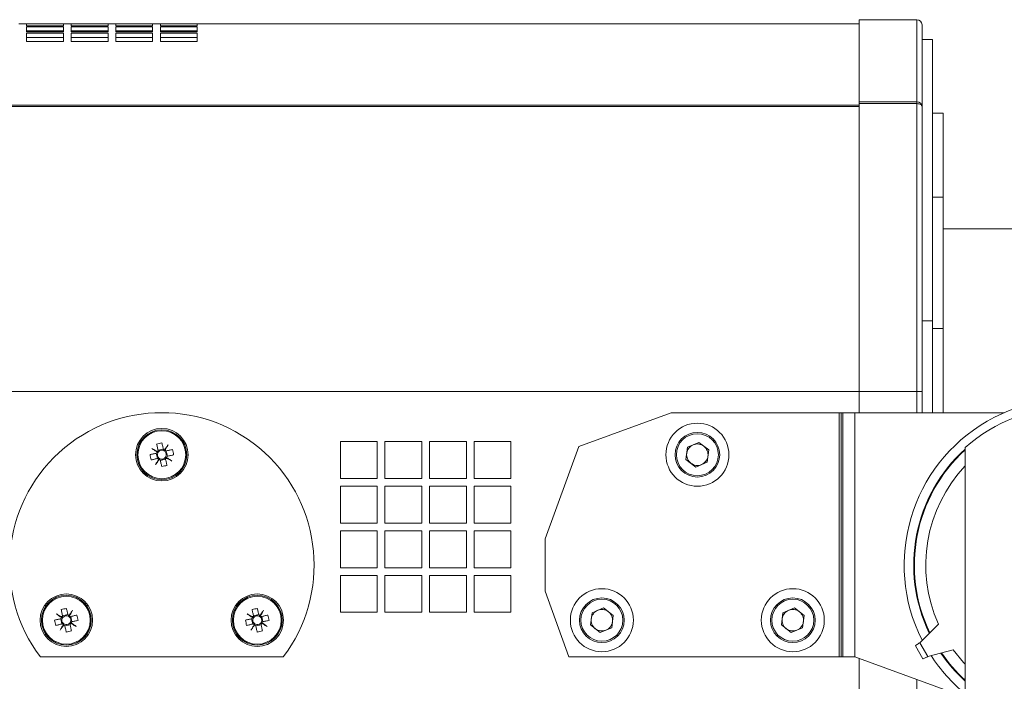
# Model space of a CAD drawing. Header units: millimetres. Extents: x -219 to 1361, y -849 to 661.
# Tile 69 of 73: x 533 to 720, y 517 to 643. Entities that reach past the tile are written whole.
import ezdxf

# ---------------------------------------------------------------- set-up
doc = ezdxf.new("R2010")
doc.units = ezdxf.units.MM

msp = doc.modelspace()

# ---------------------------------------------------------------- linework, layer by layer
at = {"color": 7, "linetype": 'Continuous', "lineweight": 15}
for p, q in [((532.52, 642.18), (534.02, 642.18)), ((534.02, 642.18), (534.02, 642.18)), ((541.02, 642.18), (534.02, 642.18)), ((541.02, 642.18), (534.02, 642.18)), ((534.02, 641.79), (534.02, 642.16)), ((534.02, 642.16), (541.02, 642.16)), ((541.02, 641.79), (534.02, 641.79)), ((534.02, 640.67), (534.02, 641.64)), ((534.02, 641.64), (541.02, 641.64)), ((541.02, 642.18), (541.02, 642.18)), ((541.02, 642.18), (542.52, 642.18)), ((541.02, 642.16), (541.02, 641.79)), ((541.02, 641.64), (541.02, 640.67)), ((542.52, 642.18), (542.52, 642.18)), ((549.52, 642.18), (542.52, 642.18)), ((549.52, 642.18), (542.52, 642.18)), ((542.52, 641.79), (542.52, 642.16)), ((542.52, 642.16), (549.52, 642.16)), ((549.52, 641.79), (542.52, 641.79)), ((542.52, 640.67), (542.52, 641.64)), ((542.52, 641.64), (549.52, 641.64)), ((549.52, 642.18), (549.52, 642.18)), ((549.52, 642.18), (551.02, 642.18)), ((549.52, 642.16), (549.52, 641.79)), ((549.52, 641.64), (549.52, 640.67)), ((551.02, 642.18), (551.02, 642.18)), ((558.02, 642.18), (551.02, 642.18)), ((558.02, 642.18), (551.02, 642.18)), ((551.02, 641.79), (551.02, 642.16)), ((551.02, 642.16), (558.02, 642.16)), ((558.02, 641.79), (551.02, 641.79)), ((551.02, 640.67), (551.02, 641.64)), ((551.02, 641.64), (558.02, 641.64)), ((558.02, 642.18), (558.02, 642.18)), ((558.02, 642.18), (559.52, 642.18)), ((558.02, 642.16), (558.02, 641.79)), ((558.02, 641.64), (558.02, 640.67)), ((559.52, 642.18), (559.52, 642.18)), ((566.52, 642.18), (559.52, 642.18)), ((566.52, 642.18), (559.52, 642.18)), ((559.52, 641.79), (559.52, 642.16)), ((559.52, 642.16), (566.52, 642.16)), ((566.52, 641.79), (559.52, 641.79)), ((559.52, 640.67), (559.52, 641.64)), ((559.52, 641.64), (566.52, 641.64)), ((566.52, 642.18), (566.52, 642.18)), ((566.52, 642.18), (649.41, 642.18)), ((566.52, 642.16), (566.52, 641.79)), ((566.52, 641.64), (566.52, 640.67)), ((653.12, 642.18), (663.77, 642.18)), ((670.77, 642.18), (663.77, 642.18)), ((670.77, 642.18), (672.27, 642.18)), ((679.27, 642.18), (672.27, 642.18)), ((679.27, 642.18), (680.77, 642.18)), ((687.77, 642.18), (680.77, 642.18)), ((687.77, 642.18), (692.57, 642.18)), ((692.57, 642.98), (703.57, 642.98)), ((692.57, 627.32), (692.57, 642.98)), ((703.57, 627.32), (703.57, 642.98)), ((704.57, 641.98), (704.57, 626.47)), ((534.02, 640.85), (541.02, 640.85)), ((541.02, 640.67), (534.02, 640.67)), ((534.02, 638.82), (534.02, 640.39)), ((534.02, 640.39), (541.02, 640.39)), ((534.02, 639.61), (541.02, 639.61)), ((541.02, 640.39), (541.02, 638.82)), ((542.52, 640.85), (549.52, 640.85)), ((549.52, 640.67), (542.52, 640.67)), ((542.52, 638.82), (542.52, 640.39)), ((542.52, 640.39), (549.52, 640.39)), ((542.52, 639.61), (549.52, 639.61)), ((549.52, 640.39), (549.52, 638.82)), ((551.02, 640.85), (558.02, 640.85)), ((558.02, 640.67), (551.02, 640.67)), ((551.02, 638.82), (551.02, 640.39)), ((551.02, 640.39), (558.02, 640.39)), ((551.02, 639.61), (558.02, 639.61)), ((558.02, 640.39), (558.02, 638.82)), ((559.52, 640.85), (566.52, 640.85)), ((566.52, 640.67), (559.52, 640.67)), ((559.52, 638.82), (559.52, 640.39)), ((559.52, 640.39), (566.52, 640.39)), ((559.52, 639.61), (566.52, 639.61)), ((566.52, 640.39), (566.52, 638.82)), ((541.02, 638.82), (534.02, 638.82)), ((549.52, 638.82), (542.52, 638.82)), ((558.02, 638.82), (551.02, 638.82)), ((566.52, 638.82), (559.52, 638.82)), ((704.57, 639.18), (706.57, 639.18)), ((706.57, 639.18), (706.57, 585.68)), ((692.57, 627.32), (703.57, 627.32)), ((692.57, 627), (692.57, 627.32)), ((703.57, 627), (692.57, 627)), ((692.57, 572.18), (692.57, 627)), ((703.57, 627.32), (703.57, 627)), ((703.57, 572.18), (703.57, 627)), ((704.57, 626.47), (704.57, 572.18)), ((708.57, 625.18), (706.57, 625.18)), ((708.57, 609.18), (708.57, 625.18)), ((708.57, 609.18), (706.57, 609.18)), ((708.57, 584.18), (708.57, 609.18)), ((708.57, 568.18), (708.57, 603.18)), ((708.57, 603.18), (738.57, 603.18)), ((704.57, 585.68), (706.57, 585.68)), ((706.57, 585.68), (706.57, 568.18)), ((708.57, 584.18), (706.57, 584.18)), ((692.57, 568.18), (692.57, 572.18)), ((692.57, 572.18), (703.57, 572.18)), ((703.57, 572.18), (704.57, 572.18)), ((704.57, 572.18), (704.57, 568.18)), ((639.17, 561.77), (656.77, 568.18)), ((688.76, 568.18), (656.77, 568.18)), ((688.76, 568.18), (688.76, 521.68)), ((688.76, 568.18), (689.15, 568.18)), ((689.45, 568.18), (689.15, 568.18)), ((689.15, 568.18), (689.15, 521.68)), ((689.45, 568.18), (689.45, 521.68)), ((689.45, 568.18), (691.77, 568.18)), ((720.2, 568.18), (691.77, 568.18)), ((691.77, 568.18), (691.77, 521.68)), ((600.77, 562.68), (593.77, 562.68)), ((593.77, 562.68), (593.77, 555.68)), ((600.77, 555.68), (600.77, 562.68)), ((609.27, 562.68), (602.27, 562.68)), ((602.27, 562.68), (602.27, 555.68)), ((609.27, 555.68), (609.27, 562.68)), ((617.77, 562.68), (610.77, 562.68)), ((610.77, 562.68), (610.77, 555.68)), ((617.77, 555.68), (617.77, 562.68)), ((626.27, 562.68), (619.27, 562.68)), ((619.27, 562.68), (619.27, 555.68)), ((626.27, 555.68), (626.27, 562.68)), ((558.93, 560.78), (558.93, 560.78)), ((560.05, 561.25), (559.05, 561.02)), ((560.26, 561.08), (560.27, 561.09)), ((560.37, 561.02), (560.37, 561.01)), ((560.84, 559.89), (560.61, 560.89)), ((632.77, 544.18), (639.17, 561.77)), ((659.59, 559.28), (659.9, 561.61)), ((662.08, 562.51), (659.9, 561.61)), ((662.08, 562.51), (663.95, 561.08)), ((663.95, 561.08), (663.64, 558.74)), ((712.77, 294.18), (712.77, 561.54)), ((558.69, 560.46), (558.92, 559.46)), ((558.86, 560.67), (558.86, 560.67)), ((559.16, 559.33), (559.16, 559.34)), ((559.27, 559.27), (559.27, 559.27)), ((559.48, 559.1), (560.49, 559.33)), ((560.61, 559.57), (560.61, 559.57)), ((560.67, 559.68), (560.68, 559.68)), ((659.59, 559.28), (661.46, 557.84)), ((661.46, 557.84), (663.64, 558.74)), ((593.77, 555.68), (600.77, 555.68)), ((602.27, 555.68), (609.27, 555.68)), ((610.77, 555.68), (617.77, 555.68)), ((619.27, 555.68), (626.27, 555.68)), ((600.77, 554.18), (593.77, 554.18)), ((593.77, 554.18), (593.77, 547.18)), ((600.77, 547.18), (600.77, 554.18)), ((609.27, 554.18), (602.27, 554.18)), ((602.27, 554.18), (602.27, 547.18)), ((609.27, 547.18), (609.27, 554.18)), ((617.77, 554.18), (610.77, 554.18)), ((610.77, 554.18), (610.77, 547.18)), ((617.77, 547.18), (617.77, 554.18)), ((626.27, 554.18), (619.27, 554.18)), ((619.27, 554.18), (619.27, 547.18)), ((626.27, 547.18), (626.27, 554.18)), ((593.77, 547.18), (600.77, 547.18)), ((602.27, 547.18), (609.27, 547.18)), ((610.77, 547.18), (617.77, 547.18)), ((619.27, 547.18), (626.27, 547.18)), ((600.77, 545.68), (593.77, 545.68)), ((593.77, 545.68), (593.77, 538.68)), ((600.77, 538.68), (600.77, 545.68)), ((609.27, 545.68), (602.27, 545.68)), ((602.27, 545.68), (602.27, 538.68)), ((609.27, 538.68), (609.27, 545.68)), ((617.77, 545.68), (610.77, 545.68)), ((610.77, 545.68), (610.77, 538.68)), ((617.77, 538.68), (617.77, 545.68)), ((626.27, 545.68), (619.27, 545.68)), ((619.27, 545.68), (619.27, 538.68)), ((626.27, 538.68), (626.27, 545.68)), ((632.77, 544.18), (632.77, 534.18)), ((593.77, 538.68), (600.77, 538.68)), ((602.27, 538.68), (609.27, 538.68)), ((610.77, 538.68), (617.77, 538.68)), ((619.27, 538.68), (626.27, 538.68)), ((600.77, 537.18), (593.77, 537.18)), ((593.77, 537.18), (593.77, 530.18)), ((600.77, 530.18), (600.77, 537.18)), ((609.27, 537.18), (602.27, 537.18)), ((602.27, 537.18), (602.27, 530.18)), ((609.27, 530.18), (609.27, 537.18)), ((617.77, 537.18), (610.77, 537.18)), ((610.77, 537.18), (610.77, 530.18)), ((617.77, 530.18), (617.77, 537.18)), ((626.27, 537.18), (619.27, 537.18)), ((619.27, 537.18), (619.27, 530.18)), ((626.27, 530.18), (626.27, 537.18)), ((637.32, 521.68), (632.77, 534.18)), ((643.89, 531.01), (641.71, 530.11)), ((643.89, 531.01), (645.76, 529.58)), ((680.26, 531.01), (678.08, 530.11)), ((680.26, 531.01), (682.13, 529.58)), ((540.51, 528.96), (540.73, 527.96)), ((540.67, 529.17), (540.67, 529.17)), ((540.74, 529.28), (540.74, 529.28)), ((541.87, 529.75), (540.86, 529.52)), ((542.08, 529.58), (542.08, 529.59)), ((542.19, 529.52), (542.19, 529.51)), ((542.65, 528.39), (542.43, 529.39)), ((576.88, 528.96), (577.11, 527.96)), ((577.05, 529.17), (577.04, 529.17)), ((577.11, 529.28), (577.11, 529.28)), ((578.24, 529.75), (577.23, 529.52)), ((578.45, 529.58), (578.45, 529.59)), ((578.56, 529.52), (578.56, 529.51)), ((579.03, 528.39), (578.8, 529.39)), ((593.77, 530.18), (600.77, 530.18)), ((602.27, 530.18), (609.27, 530.18)), ((610.77, 530.18), (617.77, 530.18)), ((619.27, 530.18), (626.27, 530.18)), ((641.4, 527.78), (641.71, 530.11)), ((645.76, 529.58), (645.45, 527.24)), ((677.77, 527.78), (678.08, 530.11)), ((682.13, 529.58), (681.82, 527.24)), ((540.97, 527.83), (540.98, 527.84)), ((541.08, 527.77), (541.08, 527.77)), ((541.3, 527.6), (542.3, 527.83)), ((542.42, 528.07), (542.42, 528.07)), ((542.49, 528.18), (542.49, 528.18)), ((577.35, 527.83), (577.35, 527.84)), ((577.46, 527.77), (577.45, 527.77)), ((577.67, 527.6), (578.67, 527.83)), ((578.8, 528.07), (578.79, 528.07)), ((578.86, 528.18), (578.86, 528.18)), ((641.4, 527.78), (643.27, 526.34)), ((643.27, 526.34), (645.45, 527.24)), ((677.77, 527.78), (679.64, 526.34)), ((679.64, 526.34), (681.82, 527.24)), ((707.67, 527.94), (704.12, 524.39)), ((704.73, 521.33), (703.29, 523.82)), ((705.64, 521.76), (704.12, 524.39)), ((582.89, 521.68), (536.64, 521.68)), ((688.76, 521.68), (637.32, 521.68)), ((688.76, 521.68), (689.15, 521.68)), ((689.45, 521.68), (689.15, 521.68)), ((689.45, 521.68), (691.77, 521.68)), ((712.77, 514.03), (691.77, 521.68)), ((692.57, 506.18), (692.57, 521.38)), ((705.64, 521.76), (710.49, 523.06))]:
    msp.add_line(p, q, dxfattribs=at)
at = {"color": 8, "linetype": 'Continuous', "lineweight": 15}
for p, q in [((373.77, 626.71), (692.57, 626.71)), ((373.77, 626.45), (692.57, 626.45)), ((373.77, 572.18), (692.57, 572.18)), ((703.57, 568.18), (703.57, 572.18)), ((703.57, 506.18), (703.57, 517.38))]:
    msp.add_line(p, q, dxfattribs=at)
at = {"color": 7, "linetype": 'Continuous', "lineweight": 15, "flags": 128}
for points in [[(703.57, 627), (703.76, 626.99), (703.95, 626.96), (704.12, 626.91), (704.27, 626.84), (704.4, 626.76), (704.49, 626.67), (704.55, 626.57), (704.57, 626.47)], [(558.93, 560.78), (558.79, 560.86), (558.66, 560.93), (558.52, 561.01), (558.39, 561.08), (558.26, 561.16), (558.13, 561.23), (558, 561.3), (557.87, 561.38)], [(557.87, 561.38), (557.99, 561.29), (558.11, 561.2), (558.23, 561.12), (558.36, 561.03), (558.48, 560.94), (558.61, 560.85), (558.73, 560.76), (558.86, 560.67)], [(558.78, 562.2), (558.82, 562.04), (558.85, 561.89), (558.89, 561.73), (558.92, 561.57), (558.96, 561.42), (558.99, 561.26), (559.03, 561.1), (559.07, 560.94)], [(560.07, 561.17), (560.04, 561.33), (560, 561.49), (559.96, 561.64), (559.93, 561.8), (559.89, 561.96), (559.86, 562.11), (559.82, 562.27), (559.79, 562.42)], [(560.97, 562.08), (560.88, 561.96), (560.79, 561.83), (560.71, 561.71), (560.62, 561.59), (560.53, 561.46), (560.44, 561.34), (560.36, 561.21), (560.27, 561.09)], [(560.37, 561.02), (560.45, 561.15), (560.52, 561.29), (560.6, 561.42), (560.67, 561.55), (560.75, 561.68), (560.82, 561.82), (560.89, 561.95), (560.97, 562.08)], [(561.79, 561.16), (561.63, 561.13), (561.48, 561.09), (561.32, 561.06), (561.17, 561.02), (561.01, 560.98), (560.85, 560.95), (560.69, 560.91), (560.53, 560.88)], [(558.78, 560.48), (558.62, 560.44), (558.46, 560.41), (558.3, 560.37), (558.14, 560.34), (557.98, 560.3), (557.83, 560.26), (557.67, 560.23), (557.52, 560.19)], [(557.75, 559.19), (557.9, 559.23), (558.06, 559.26), (558.21, 559.3), (558.37, 559.33), (558.53, 559.37), (558.68, 559.4), (558.84, 559.44), (559, 559.47)], [(559.16, 559.33), (559.09, 559.2), (559.01, 559.07), (558.94, 558.93), (558.86, 558.8), (558.79, 558.67), (558.71, 558.54), (558.64, 558.4), (558.57, 558.27)], [(558.57, 558.27), (558.65, 558.4), (558.74, 558.52), (558.83, 558.64), (558.92, 558.77), (559, 558.89), (559.09, 559.01), (559.18, 559.14), (559.27, 559.27)], [(559.46, 559.18), (559.5, 559.02), (559.54, 558.87), (559.57, 558.71), (559.61, 558.55), (559.64, 558.39), (559.68, 558.24), (559.71, 558.08), (559.75, 557.93)], [(560.75, 558.15), (560.72, 558.31), (560.68, 558.46), (560.65, 558.62), (560.61, 558.78), (560.58, 558.93), (560.54, 559.09), (560.5, 559.25), (560.47, 559.41)], [(560.61, 559.57), (560.74, 559.49), (560.88, 559.42), (561.01, 559.34), (561.14, 559.27), (561.28, 559.2), (561.41, 559.12), (561.54, 559.05), (561.67, 558.98)], [(561.67, 558.98), (561.55, 559.06), (561.42, 559.15), (561.3, 559.24), (561.18, 559.32), (561.05, 559.41), (560.93, 559.5), (560.8, 559.59), (560.68, 559.68)], [(560.76, 559.87), (560.92, 559.91), (561.08, 559.94), (561.24, 559.98), (561.39, 560.02), (561.55, 560.05), (561.71, 560.09), (561.86, 560.12), (562.02, 560.16)], [(541.88, 529.67), (541.85, 529.83), (541.81, 529.99), (541.78, 530.14), (541.74, 530.3), (541.71, 530.46), (541.67, 530.61), (541.64, 530.77), (541.6, 530.92)], [(578.26, 529.67), (578.22, 529.83), (578.19, 529.99), (578.15, 530.14), (578.11, 530.3), (578.08, 530.46), (578.04, 530.61), (578.01, 530.77), (577.97, 530.92)], [(540.59, 528.98), (540.43, 528.94), (540.27, 528.91), (540.11, 528.87), (539.96, 528.84), (539.8, 528.8), (539.64, 528.76), (539.49, 528.73), (539.33, 528.69)], [(540.74, 529.28), (540.6, 529.36), (540.47, 529.43), (540.34, 529.51), (540.2, 529.58), (540.07, 529.66), (539.94, 529.73), (539.81, 529.8), (539.68, 529.88)], [(539.68, 529.88), (539.8, 529.79), (539.92, 529.7), (540.05, 529.62), (540.17, 529.53), (540.3, 529.44), (540.42, 529.35), (540.55, 529.26), (540.67, 529.17)], [(540.6, 530.7), (540.63, 530.54), (540.67, 530.39), (540.7, 530.23), (540.74, 530.07), (540.77, 529.92), (540.81, 529.76), (540.84, 529.6), (540.88, 529.44)], [(542.78, 530.58), (542.69, 530.46), (542.61, 530.33), (542.52, 530.21), (542.43, 530.09), (542.35, 529.96), (542.26, 529.84), (542.17, 529.71), (542.08, 529.59)], [(542.19, 529.52), (542.26, 529.65), (542.34, 529.79), (542.41, 529.92), (542.49, 530.05), (542.56, 530.18), (542.63, 530.32), (542.71, 530.45), (542.78, 530.58)], [(543.6, 529.66), (543.45, 529.63), (543.29, 529.59), (543.14, 529.56), (542.98, 529.52), (542.82, 529.48), (542.66, 529.45), (542.51, 529.41), (542.35, 529.38)], [(576.96, 528.98), (576.8, 528.94), (576.64, 528.91), (576.49, 528.87), (576.33, 528.84), (576.17, 528.8), (576.02, 528.76), (575.86, 528.73), (575.71, 528.69)], [(577.11, 529.28), (576.98, 529.36), (576.84, 529.43), (576.71, 529.51), (576.58, 529.58), (576.45, 529.66), (576.31, 529.73), (576.18, 529.8), (576.05, 529.88)], [(576.05, 529.88), (576.17, 529.79), (576.3, 529.7), (576.42, 529.62), (576.54, 529.53), (576.67, 529.44), (576.79, 529.35), (576.92, 529.26), (577.04, 529.17)], [(576.97, 530.7), (577, 530.54), (577.04, 530.39), (577.07, 530.23), (577.11, 530.07), (577.15, 529.92), (577.18, 529.76), (577.22, 529.6), (577.25, 529.44)], [(579.15, 530.58), (579.07, 530.46), (578.98, 530.33), (578.89, 530.21), (578.81, 530.09), (578.72, 529.96), (578.63, 529.84), (578.54, 529.71), (578.45, 529.59)], [(578.56, 529.52), (578.64, 529.65), (578.71, 529.79), (578.79, 529.92), (578.86, 530.05), (578.93, 530.18), (579.01, 530.32), (579.08, 530.45), (579.15, 530.58)], [(579.98, 529.66), (579.82, 529.63), (579.67, 529.59), (579.51, 529.56), (579.35, 529.52), (579.2, 529.48), (579.04, 529.45), (578.88, 529.41), (578.72, 529.38)], [(539.56, 527.69), (539.71, 527.73), (539.87, 527.76), (540.03, 527.8), (540.18, 527.83), (540.34, 527.87), (540.5, 527.9), (540.66, 527.94), (540.82, 527.97)], [(540.97, 527.83), (540.9, 527.7), (540.82, 527.57), (540.75, 527.43), (540.68, 527.3), (540.6, 527.17), (540.53, 527.04), (540.45, 526.9), (540.38, 526.77)], [(540.38, 526.77), (540.47, 526.9), (540.55, 527.02), (540.64, 527.14), (540.73, 527.27), (540.82, 527.39), (540.9, 527.51), (540.99, 527.64), (541.08, 527.77)], [(541.28, 527.68), (541.31, 527.52), (541.35, 527.37), (541.39, 527.21), (541.42, 527.05), (541.46, 526.89), (541.49, 526.74), (541.53, 526.58), (541.56, 526.43)], [(542.57, 526.65), (542.53, 526.81), (542.5, 526.96), (542.46, 527.12), (542.43, 527.28), (542.39, 527.43), (542.35, 527.59), (542.32, 527.75), (542.28, 527.91)], [(542.42, 528.07), (542.56, 527.99), (542.69, 527.92), (542.82, 527.84), (542.96, 527.77), (543.09, 527.7), (543.22, 527.62), (543.35, 527.55), (543.48, 527.48)], [(543.48, 527.48), (543.36, 527.56), (543.24, 527.65), (543.11, 527.74), (542.99, 527.82), (542.87, 527.91), (542.74, 528), (542.62, 528.09), (542.49, 528.18)], [(542.57, 528.37), (542.73, 528.41), (542.89, 528.44), (543.05, 528.48), (543.21, 528.52), (543.36, 528.55), (543.52, 528.59), (543.68, 528.62), (543.83, 528.66)], [(575.93, 527.69), (576.09, 527.73), (576.24, 527.76), (576.4, 527.8), (576.56, 527.83), (576.71, 527.87), (576.87, 527.9), (577.03, 527.94), (577.19, 527.97)], [(577.35, 527.83), (577.27, 527.7), (577.2, 527.57), (577.12, 527.43), (577.05, 527.3), (576.97, 527.17), (576.9, 527.04), (576.83, 526.9), (576.75, 526.77)], [(576.75, 526.77), (576.84, 526.9), (576.93, 527.02), (577.01, 527.14), (577.1, 527.27), (577.19, 527.39), (577.28, 527.51), (577.37, 527.64), (577.45, 527.77)], [(577.65, 527.68), (577.69, 527.52), (577.72, 527.37), (577.76, 527.21), (577.79, 527.05), (577.83, 526.89), (577.86, 526.74), (577.9, 526.58), (577.93, 526.43)], [(578.94, 526.65), (578.9, 526.81), (578.87, 526.96), (578.83, 527.12), (578.8, 527.28), (578.76, 527.43), (578.73, 527.59), (578.69, 527.75), (578.66, 527.91)], [(578.8, 528.07), (578.93, 527.99), (579.06, 527.92), (579.2, 527.84), (579.33, 527.77), (579.46, 527.7), (579.59, 527.62), (579.73, 527.55), (579.86, 527.48)], [(579.86, 527.48), (579.73, 527.56), (579.61, 527.65), (579.49, 527.74), (579.36, 527.82), (579.24, 527.91), (579.11, 528), (578.99, 528.09), (578.86, 528.18)], [(578.95, 528.37), (579.11, 528.41), (579.26, 528.44), (579.42, 528.48), (579.58, 528.52), (579.74, 528.55), (579.89, 528.59), (580.05, 528.62), (580.2, 528.66)], [(710.49, 523.06), (712.44, 520.65), (712.77, 520.3)]]:
    msp.add_lwpolyline(points, dxfattribs=at)
at = {"color": 7, "linetype": 'Continuous', "lineweight": 15}
for centre, radius in [((559.77, 560.18), 5), ((559.77, 560.18), 4.75), ((559.77, 560.18), 4.56), ((661.77, 560.18), 6), ((661.77, 560.18), 4.25), ((661.77, 560.18), 4), ((643.58, 528.68), 6), ((679.95, 528.68), 6), ((541.58, 528.68), 5), ((541.58, 528.68), 4.75), ((541.58, 528.68), 4.56), ((577.95, 528.68), 5), ((577.95, 528.68), 4.75), ((577.95, 528.68), 4.56), ((643.58, 528.68), 4.25), ((643.58, 528.68), 4), ((679.95, 528.68), 4.25), ((679.95, 528.68), 4)]:
    msp.add_circle(centre, radius, dxfattribs=at)
for centre, radius, start, end in [((703.57, 641.98), 1, 0, 90), ((703.64, 626.39), 0.934, 5.045, 94.2819), ((732.77, 539.18), 31.61, 33.0638, 206.8468), ((732.77, 539.17), 30, 48.1897, 131.8103), ((559.77, 539.18), 29, 322.8827, 217.1173), ((563.17, 545.14), 17.61, 101.0693, 104.4215), ((559.77, 560.18), 1.03, 144.2117, 151.2791), ((559.77, 560.18), 1.04, 132.4948, 144.2338), ((559.77, 560.18), 0.851, 65.5043, 139.9865), ((559.77, 560.18), 1.04, 61.257, 72.996), ((559.77, 560.18), 0.851, 49.9865, 65.5043), ((559.77, 560.18), 1.03, 54.2117, 61.2791), ((559.77, 560.18), 0.851, 335.5043, 49.9865), ((559.77, 560.18), 1.04, 42.4948, 54.2338), ((544.75, 556.78), 17.59, 11.0675, 14.4222), ((661.77, 560.18), 2.04, 112.4483, 172.4483), ((661.77, 560.18), 2.04, 52.4483, 112.4483), ((661.77, 560.18), 2.04, 352.4483, 52.4483), ((732.77, 539.18), 29.79, 132.1656, 205.7956), ((732.77, 539.18), 29.67, 132.3829, 205.7121), ((574.81, 563.58), 17.61, 191.0703, 194.4211), ((559.77, 560.18), 1.04, 151.257, 162.996), ((559.77, 560.18), 0.851, 155.5043, 229.9865), ((559.77, 560.18), 0.851, 139.9865, 155.5043), ((559.77, 560.18), 1.04, 222.4948, 234.2338), ((559.77, 560.18), 1.03, 234.2117, 241.2791), ((559.77, 560.18), 0.851, 229.9865, 245.5043), ((559.77, 560.18), 1.04, 241.257, 252.996), ((559.77, 560.18), 0.851, 245.5043, 319.9865), ((559.77, 560.18), 0.851, 319.9865, 335.5043), ((559.77, 560.18), 1.04, 312.4948, 324.2338), ((559.77, 560.18), 1.03, 324.2117, 331.2791), ((559.77, 560.18), 1.04, 331.257, 342.996), ((661.77, 560.18), 2.04, 172.4483, 232.4483), ((661.77, 560.18), 2.04, 292.4483, 352.4483), ((556.37, 575.21), 17.61, 281.0694, 284.4215), ((661.77, 560.18), 2.04, 232.4483, 292.4483), ((732.77, 539.18), 27.5, 136.6582, 204.122), ((544.98, 513.64), 17.61, 101.0696, 104.4212), ((581.35, 513.64), 17.61, 101.0696, 104.4212), ((541.58, 528.68), 1.04, 151.257, 162.996), ((541.58, 528.68), 1.03, 144.2117, 151.2791), ((541.58, 528.68), 0.851, 155.5043, 229.9865), ((541.58, 528.68), 1.04, 132.4948, 144.2338), ((541.58, 528.68), 0.851, 139.9865, 155.5043), ((541.58, 528.68), 0.851, 65.5043, 139.9865), ((541.58, 528.68), 1.04, 61.257, 72.996), ((541.58, 528.68), 0.851, 49.9865, 65.5043), ((541.58, 528.68), 1.03, 54.2117, 61.2791), ((541.58, 528.68), 0.851, 335.5043, 49.9865), ((541.58, 528.68), 1.04, 42.4948, 54.2338), ((526.54, 525.27), 17.61, 11.0703, 14.4211), ((577.95, 528.68), 1.04, 151.257, 162.996), ((577.95, 528.68), 1.03, 144.2117, 151.2791), ((577.95, 528.68), 0.851, 155.5043, 229.9865), ((577.95, 528.68), 1.04, 132.4948, 144.2338), ((577.95, 528.68), 0.851, 139.9865, 155.5043), ((577.95, 528.68), 0.851, 65.5043, 139.9865), ((577.95, 528.68), 1.04, 61.257, 72.996), ((577.95, 528.68), 0.851, 49.9865, 65.5043), ((577.95, 528.68), 1.03, 54.2117, 61.2791), ((577.95, 528.68), 0.851, 335.5043, 49.9865), ((577.95, 528.68), 1.04, 42.4948, 54.2338), ((562.92, 525.27), 17.61, 11.0703, 14.4211), ((643.58, 528.68), 2.04, 172.4483, 232.4483), ((643.58, 528.68), 2.04, 112.4483, 172.4483), ((643.58, 528.68), 2.04, 52.4483, 112.4483), ((643.58, 528.68), 2.04, 352.4483, 52.4483), ((679.95, 528.68), 2.04, 172.4483, 232.4483), ((679.95, 528.68), 2.04, 112.4483, 172.4483), ((679.95, 528.68), 2.04, 52.4483, 112.4483), ((679.95, 528.68), 2.04, 352.4483, 52.4483), ((556.6, 532.07), 17.59, 191.0675, 194.4222), ((541.58, 528.68), 1.04, 222.4948, 234.2338), ((541.58, 528.68), 1.03, 234.2117, 241.2791), ((541.58, 528.68), 0.851, 229.9865, 245.5043), ((541.58, 528.68), 1.04, 241.257, 252.996), ((541.58, 528.68), 0.851, 245.5043, 319.9865), ((541.58, 528.68), 0.851, 319.9865, 335.5043), ((541.58, 528.68), 1.04, 312.4948, 324.2338), ((541.58, 528.68), 1.03, 324.2117, 331.2791), ((541.58, 528.68), 1.04, 331.257, 342.996), ((592.98, 532.07), 17.61, 191.0686, 194.4212), ((577.95, 528.68), 1.04, 222.4948, 234.2338), ((577.95, 528.68), 1.03, 234.2117, 241.2791), ((577.95, 528.68), 0.851, 229.9865, 245.5043), ((577.95, 528.68), 1.04, 241.257, 252.996), ((577.95, 528.68), 0.851, 245.5043, 319.9865), ((577.95, 528.68), 0.851, 319.9865, 335.5043), ((577.95, 528.68), 1.04, 312.4948, 324.2338), ((577.95, 528.68), 1.03, 324.2117, 331.2791), ((577.95, 528.68), 1.04, 331.257, 342.996), ((643.58, 528.68), 2.04, 232.4483, 292.4483), ((643.58, 528.68), 2.04, 292.4483, 352.4483), ((679.95, 528.68), 2.04, 232.4483, 292.4483), ((679.95, 528.68), 2.04, 292.4483, 352.4483), ((538.18, 543.7), 17.6, 281.069, 284.4218), ((574.55, 543.7), 17.6, 281.069, 284.4218), ((732.77, 539.18), 31.61, 213.0638, 230.7446), ((732.77, 539.18), 29.79, 214.2044, 227.8344), ((732.77, 539.18), 29.67, 214.2879, 227.6171)]:
    msp.add_arc(centre, radius, start, end, dxfattribs=at)
for points, knots in [([(653.12, 642.18), (652.5, 642.18), (651.27, 642.18), (650.03, 642.18), (649.41, 642.18)], [0, 0, 0, 0, 0.499999, 1, 1, 1, 1]), ([(704.12, 524.39), (704.01, 524.32), (703.79, 524.17), (703.51, 523.99), (703.32, 523.86), (703.3, 523.83), (703.29, 523.82)], [0, 0, 0, 0, 0.250001, 0.500002, 0.750002, 1, 1, 1, 1]), ([(704.73, 521.33), (704.74, 521.33), (704.78, 521.33), (704.99, 521.43), (705.29, 521.58), (705.52, 521.7), (705.64, 521.76)], [0, 0, 0, 0, 0.2499979, 0.4999982, 0.7499998, 1, 1, 1, 1])]:
    msp.add_open_spline(points, degree=3, knots=knots, dxfattribs=at)

doc.saveas('drawing.dxf')
